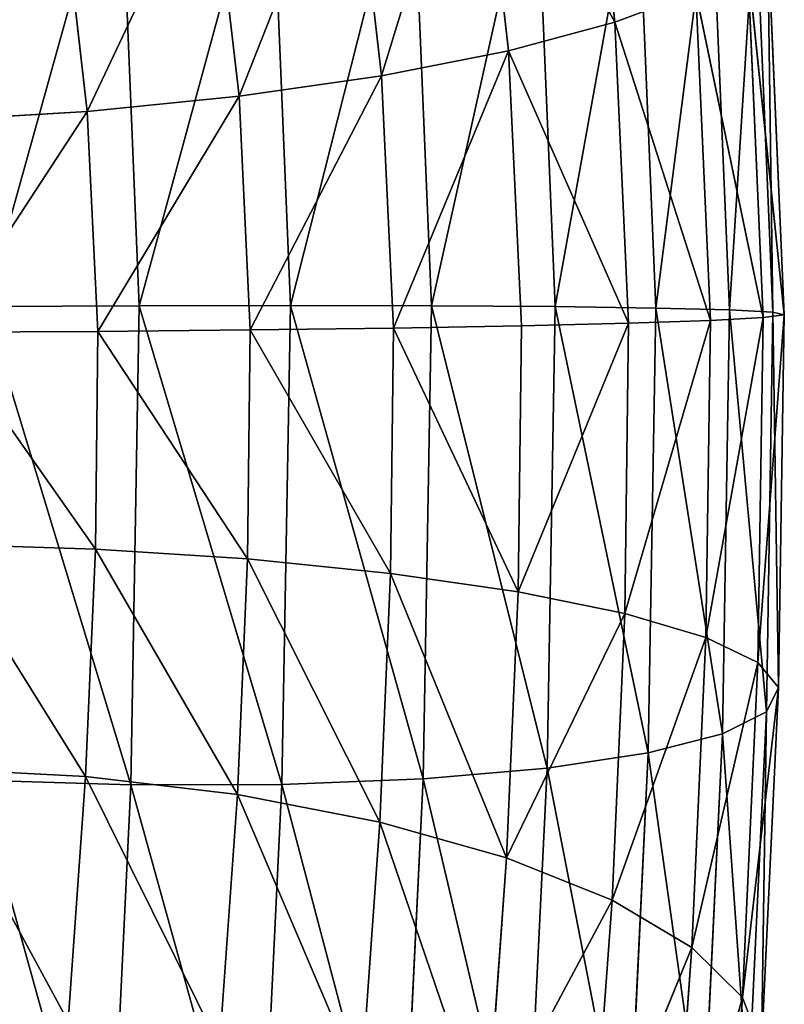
# Model space of a CAD drawing. Extents: x -0.1 to 19.2, y 0 to 39.3.
# Tile 199 of 215: x 16.592 to 17.192, y 34.151 to 34.923. Entities that reach past the tile are written whole.
import ezdxf

# ---------------------------------------------------------------- set-up
doc = ezdxf.new("R2010")
doc.units = 0
doc.header["$LTSCALE"] = 2.54
doc.layers.get('0').update_dxf_attribs({"color": 13, "linetype": 'CONTINUOUS'})

# ---------------------------------------------------------------- blocks, each defined once
blk = doc.blocks.new('GRUPUJ_50')
at = {"color": 250}
for p, q in [((13.45739, 4.96265, 1.0429), (13.48467, 4.72139, 0.97418)), ((13.45739, 4.96265, 1.0429), (13.48467, 4.72139, 0.97418)), ((13.37585, 4.92191, 1.12225), (13.40123, 4.69911, 1.05879)), ((13.37585, 4.92191, 1.12225), (13.40123, 4.69911, 1.05879)), ((13.27776, 4.88593, 1.18268), (13.30147, 4.67947, 1.12388)), ((13.27776, 4.88593, 1.18268), (13.30147, 4.67947, 1.12388)), ((13.09599, 4.87533, 0.04588), (13.11149, 4.49907, 0.00585)), ((13.09599, 4.87533, 0.04588), (13.11149, 4.49907, 0.00585)), ((13.21439, 4.87745, 0.07716), (13.23016, 4.49929, 0.03693)), ((13.21439, 4.87745, 0.07716), (13.23016, 4.49929, 0.03693)), ((13.32512, 4.87443, 0.13184), (13.34081, 4.49906, 0.0919)), ((13.32512, 4.87443, 0.13184), (13.34081, 4.49906, 0.0919)), ((13.42232, 4.8664, 0.20751), (13.43775, 4.49836, 0.16835)), ((13.42232, 4.8664, 0.20751), (13.43775, 4.49836, 0.16835)), ((13.16748, 4.85629, 1.22156), (13.18981, 4.66335, 1.16662)), ((13.16748, 4.85629, 1.22156), (13.18981, 4.66335, 1.16662)), ((13.50179, 4.85371, 0.30087), (13.51683, 4.49725, 0.26294)), ((13.50179, 4.85371, 0.30087), (13.51683, 4.49725, 0.26294)), ((13.56012, 4.83692, 0.40783), (13.57462, 4.49576, 0.37154)), ((13.56012, 4.83692, 0.40783), (13.57462, 4.49576, 0.37154)), ((13.04959, 4.83427, 1.23719), (13.07076, 4.65145, 1.18512)), ((13.04959, 4.83427, 1.23719), (13.07076, 4.65145, 1.18512)), ((13.59483, 4.81675, 0.52373), (13.60868, 4.49396, 0.48939)), ((13.59483, 4.81675, 0.52373), (13.60868, 4.49396, 0.48939)), ((13.5886, 4.76995, 0.7619), (13.60094, 4.48976, 0.73209)), ((13.5886, 4.76995, 0.7619), (13.60094, 4.48976, 0.73209)), ((13.48467, 4.72139, 0.97418), (13.54807, 4.74536, 0.87375)), ((13.48467, 4.72139, 0.97418), (13.54807, 4.74536, 0.87375)), ((13.54807, 4.74536, 0.87375), (13.55962, 4.48755, 0.84633)), ((13.54807, 4.74536, 0.87375), (13.55962, 4.48755, 0.84633)), ((13.40123, 4.69911, 1.05879), (13.48467, 4.72139, 0.97418)), ((13.40123, 4.69911, 1.05879), (13.48467, 4.72139, 0.97418)), ((13.48467, 4.72139, 0.97418), (13.49544, 4.48538, 0.94907)), ((13.48467, 4.72139, 0.97418), (13.49544, 4.48538, 0.94907)), ((13.30147, 4.67947, 1.12388), (13.40123, 4.69911, 1.05879)), ((13.30147, 4.67947, 1.12388), (13.40123, 4.69911, 1.05879)), ((13.40123, 4.69911, 1.05879), (13.41129, 4.48335, 1.03584)), ((13.40123, 4.69911, 1.05879), (13.41129, 4.48335, 1.03584)), ((13.18981, 4.66335, 1.16662), (13.30147, 4.67947, 1.12388)), ((13.18981, 4.66335, 1.16662), (13.30147, 4.67947, 1.12388)), ((13.30147, 4.67947, 1.12388), (13.3109, 4.48156, 1.10283)), ((13.30147, 4.67947, 1.12388), (13.3109, 4.48156, 1.10283)), ((13.07076, 4.65145, 1.18512), (13.18981, 4.66335, 1.16662)), ((13.07076, 4.65145, 1.18512), (13.18981, 4.66335, 1.16662)), ((13.18981, 4.66335, 1.16662), (13.1986, 4.48009, 1.14712)), ((13.18981, 4.66335, 1.16662), (13.1986, 4.48009, 1.14712)), ((12.94947, 4.64428, 1.17858), (13.07076, 4.65145, 1.18512)), ((12.94947, 4.64428, 1.17858), (13.07076, 4.65145, 1.18512)), ((13.07076, 4.65145, 1.18512), (13.07905, 4.47898, 1.16677)), ((13.07076, 4.65145, 1.18512), (13.07905, 4.47898, 1.16677)), ((13.11149, 4.49907, 0.00585), (12.99079, 4.49839)), ((13.11149, 4.49907, 0.00585), (12.99079, 4.49839)), ((13.11149, 4.49907, 0.00585), (13.1048, 4.12313, 0.03293)), ((13.11149, 4.49907, 0.00585), (13.1048, 4.12313, 0.03293)), ((13.23016, 4.49929, 0.03693), (13.11149, 4.49907, 0.00585)), ((13.23016, 4.49929, 0.03693), (13.11149, 4.49907, 0.00585)), ((13.23016, 4.49929, 0.03693), (13.22348, 4.12348, 0.064)), ((13.23016, 4.49929, 0.03693), (13.22348, 4.12348, 0.064)), ((13.34081, 4.49906, 0.0919), (13.23016, 4.49929, 0.03693)), ((13.34081, 4.49906, 0.0919), (13.23016, 4.49929, 0.03693)), ((13.34081, 4.49906, 0.0919), (13.33425, 4.12794, 0.11864)), ((13.34081, 4.49906, 0.0919), (13.33425, 4.12794, 0.11864)), ((13.43775, 4.49836, 0.16835), (13.34081, 4.49906, 0.0919)), ((13.43775, 4.49836, 0.16835), (13.34081, 4.49906, 0.0919)), ((13.43775, 4.49836, 0.16835), (13.43143, 4.13631, 0.19443)), ((13.43775, 4.49836, 0.16835), (13.43143, 4.13631, 0.19443)), ((13.51683, 4.49725, 0.26294), (13.43775, 4.49836, 0.16835)), ((13.51683, 4.49725, 0.26294), (13.43775, 4.49836, 0.16835)), ((13.51683, 4.49725, 0.26294), (13.51082, 4.14824, 0.28808)), ((13.51683, 4.49725, 0.26294), (13.51082, 4.14824, 0.28808)), ((13.57462, 4.49576, 0.37154), (13.51683, 4.49725, 0.26294)), ((13.57462, 4.49576, 0.37154), (13.51683, 4.49725, 0.26294)), ((13.57462, 4.49576, 0.37154), (13.56902, 4.1632, 0.39549)), ((13.57462, 4.49576, 0.37154), (13.56902, 4.1632, 0.39549)), ((13.60868, 4.49396, 0.48939), (13.57462, 4.49576, 0.37154)), ((13.60868, 4.49396, 0.48939), (13.57462, 4.49576, 0.37154)), ((13.49544, 4.48538, 0.94907), (13.55962, 4.48755, 0.84633)), ((13.49544, 4.48538, 0.94907), (13.55962, 4.48755, 0.84633)), ((13.55962, 4.48755, 0.84633), (13.55603, 4.2389, 0.86424)), ((13.55962, 4.48755, 0.84633), (13.55603, 4.2389, 0.86424)), ((13.55962, 4.48755, 0.84633), (13.60094, 4.48976, 0.73209)), ((13.55962, 4.48755, 0.84633), (13.60094, 4.48976, 0.73209)), ((13.60094, 4.48976, 0.73209), (13.59684, 4.21923, 0.75157)), ((13.60094, 4.48976, 0.73209), (13.59684, 4.21923, 0.75157)), ((13.60094, 4.48976, 0.73209), (13.61756, 4.49193, 0.61135)), ((13.60094, 4.48976, 0.73209), (13.61756, 4.49193, 0.61135)), ((13.60868, 4.49396, 0.48939), (13.60353, 4.18053, 0.51196)), ((13.60868, 4.49396, 0.48939), (13.60353, 4.18053, 0.51196)), ((13.61756, 4.49193, 0.61135), (13.60868, 4.49396, 0.48939)), ((13.61756, 4.49193, 0.61135), (13.60868, 4.49396, 0.48939)), ((13.07905, 4.47898, 1.16677), (13.1986, 4.48009, 1.14712)), ((13.07905, 4.47898, 1.16677), (13.1986, 4.48009, 1.14712)), ((13.1986, 4.48009, 1.14712), (13.19654, 4.30048, 1.16005)), ((13.1986, 4.48009, 1.14712), (13.19654, 4.30048, 1.16005)), ((13.1986, 4.48009, 1.14712), (13.3109, 4.48156, 1.10283)), ((13.1986, 4.48009, 1.14712), (13.3109, 4.48156, 1.10283)), ((13.3109, 4.48156, 1.10283), (13.30867, 4.28912, 1.11669)), ((13.3109, 4.48156, 1.10283), (13.30867, 4.28912, 1.11669)), ((13.3109, 4.48156, 1.10283), (13.41129, 4.48335, 1.03584)), ((13.3109, 4.48156, 1.10283), (13.41129, 4.48335, 1.03584)), ((13.41129, 4.48335, 1.03584), (13.40867, 4.27462, 1.05087)), ((13.41129, 4.48335, 1.03584), (13.40867, 4.27462, 1.05087)), ((13.41129, 4.48335, 1.03584), (13.49544, 4.48538, 0.94907)), ((13.41129, 4.48335, 1.03584), (13.49544, 4.48538, 0.94907)), ((13.49544, 4.48538, 0.94907), (13.49236, 4.25764, 0.96548)), ((13.49544, 4.48538, 0.94907), (13.49236, 4.25764, 0.96548)), ((12.95745, 4.4783, 1.16092), (13.07905, 4.47898, 1.16677)), ((12.95745, 4.4783, 1.16092), (13.07905, 4.47898, 1.16677)), ((13.07905, 4.47898, 1.16677), (13.07709, 4.30823, 1.17907)), ((13.07905, 4.47898, 1.16677), (13.07709, 4.30823, 1.17907)), ((12.95555, 4.31201, 1.1729), (13.07709, 4.30823, 1.17907)), ((12.95555, 4.31201, 1.1729), (13.07709, 4.30823, 1.17907)), ((13.07709, 4.30823, 1.17907), (13.06944, 4.12986, 1.22374)), ((13.07709, 4.30823, 1.17907), (13.06944, 4.12986, 1.22374)), ((13.07709, 4.30823, 1.17907), (13.19654, 4.30048, 1.16005)), ((13.07709, 4.30823, 1.17907), (13.19654, 4.30048, 1.16005)), ((13.19654, 4.30048, 1.16005), (13.1886, 4.11565, 1.20635)), ((13.19654, 4.30048, 1.16005), (13.1886, 4.11565, 1.20635)), ((13.19654, 4.30048, 1.16005), (13.30867, 4.28912, 1.11669)), ((13.19654, 4.30048, 1.16005), (13.30867, 4.28912, 1.11669)), ((13.30867, 4.28912, 1.11669), (13.30028, 4.09404, 1.16555)), ((13.30867, 4.28912, 1.11669), (13.30028, 4.09404, 1.16555)), ((13.30867, 4.28912, 1.11669), (13.40867, 4.27462, 1.05087)), ((13.30867, 4.28912, 1.11669), (13.40867, 4.27462, 1.05087)), ((13.40867, 4.27462, 1.05087), (13.3996, 4.06598, 1.10313)), ((13.40867, 4.27462, 1.05087), (13.3996, 4.06598, 1.10313)), ((13.40867, 4.27462, 1.05087), (13.49236, 4.25764, 0.96548)), ((13.40867, 4.27462, 1.05087), (13.49236, 4.25764, 0.96548)), ((13.49236, 4.25764, 0.96548), (13.48238, 4.03269, 1.02182)), ((13.49236, 4.25764, 0.96548), (13.48238, 4.03269, 1.02182)), ((13.49236, 4.25764, 0.96548), (13.55603, 4.2389, 0.86424)), ((13.49236, 4.25764, 0.96548), (13.55603, 4.2389, 0.86424)), ((13.55603, 4.2389, 0.86424), (13.54502, 3.99564, 0.92516)), ((13.55603, 4.2389, 0.86424), (13.54502, 3.99564, 0.92516)), ((13.55603, 4.2389, 0.86424), (13.59684, 4.21923, 0.75157)), ((13.55603, 4.2389, 0.86424), (13.59684, 4.21923, 0.75157)), ((13.59684, 4.21923, 0.75157), (13.58472, 3.95644, 0.81739)), ((13.59684, 4.21923, 0.75157), (13.58472, 3.95644, 0.81739)), ((13.59684, 4.21923, 0.75157), (13.61292, 4.19949, 0.63241)), ((13.59684, 4.21923, 0.75157), (13.61292, 4.19949, 0.63241)), ((13.61292, 4.19949, 0.63241), (13.60353, 4.18053, 0.51196)), ((13.61292, 4.19949, 0.63241), (13.60353, 4.18053, 0.51196)), ((13.60353, 4.18053, 0.51196), (13.56902, 4.1632, 0.39549)), ((13.60353, 4.18053, 0.51196), (13.56902, 4.1632, 0.39549)), ((13.60353, 4.18053, 0.51196), (13.58922, 3.87845, 0.58762)), ((13.60353, 4.18053, 0.51196), (13.58922, 3.87845, 0.58762)), ((13.56902, 4.1632, 0.39549), (13.51082, 4.14824, 0.28808)), ((13.56902, 4.1632, 0.39549), (13.51082, 4.14824, 0.28808)), ((13.56902, 4.1632, 0.39549), (13.55368, 3.84308, 0.47566)), ((13.56902, 4.1632, 0.39549), (13.55368, 3.84308, 0.47566)), ((13.51082, 4.14824, 0.28808), (13.43143, 4.13631, 0.19443)), ((13.51082, 4.14824, 0.28808), (13.43143, 4.13631, 0.19443)), ((13.51082, 4.14824, 0.28808), (13.49459, 3.81223, 0.37224)), ((13.51082, 4.14824, 0.28808), (13.49459, 3.81223, 0.37224)), ((12.948, 4.13606, 1.21697), (13.06944, 4.12986, 1.22374)), ((12.948, 4.13606, 1.21697), (13.06944, 4.12986, 1.22374)), ((13.43143, 4.13631, 0.19443), (13.33425, 4.12794, 0.11864)), ((13.43143, 4.13631, 0.19443), (13.33425, 4.12794, 0.11864)), ((13.43143, 4.13631, 0.19443), (13.41446, 3.78724, 0.28186)), ((13.43143, 4.13631, 0.19443), (13.41446, 3.78724, 0.28186)), ((13.1048, 4.12313, 0.03293), (12.98422, 4.12691, 0.02676)), ((13.1048, 4.12313, 0.03293), (12.98422, 4.12691, 0.02676)), ((13.06944, 4.12986, 1.22374), (13.05567, 3.93759, 1.3062)), ((13.06944, 4.12986, 1.22374), (13.05567, 3.93759, 1.3062)), ((13.06944, 4.12986, 1.22374), (13.1886, 4.11565, 1.20635)), ((13.06944, 4.12986, 1.22374), (13.1886, 4.11565, 1.20635)), ((13.33425, 4.12794, 0.11864), (13.22348, 4.12348, 0.064)), ((13.33425, 4.12794, 0.11864), (13.22348, 4.12348, 0.064)), ((13.33425, 4.12794, 0.11864), (13.31673, 3.76921, 0.20848)), ((13.33425, 4.12794, 0.11864), (13.31673, 3.76921, 0.20848)), ((13.1048, 4.12313, 0.03293), (13.08738, 3.75684, 0.12466)), ((13.1048, 4.12313, 0.03293), (13.08738, 3.75684, 0.12466)), ((13.22348, 4.12348, 0.064), (13.1048, 4.12313, 0.03293)), ((13.22348, 4.12348, 0.064), (13.1048, 4.12313, 0.03293)), ((13.22348, 4.12348, 0.064), (13.20578, 3.75893, 0.1553)), ((13.22348, 4.12348, 0.064), (13.20578, 3.75893, 0.1553)), ((13.1886, 4.11565, 1.20635), (13.17443, 3.918, 1.29111)), ((13.1886, 4.11565, 1.20635), (13.17443, 3.918, 1.29111)), ((13.1886, 4.11565, 1.20635), (13.30028, 4.09404, 1.16555)), ((13.1886, 4.11565, 1.20635), (13.30028, 4.09404, 1.16555)), ((13.30028, 4.09404, 1.16555), (13.28549, 3.8878, 1.254)), ((13.30028, 4.09404, 1.16555), (13.28549, 3.8878, 1.254)), ((13.30028, 4.09404, 1.16555), (13.3996, 4.06598, 1.10313)), ((13.30028, 4.09404, 1.16555), (13.3996, 4.06598, 1.10313)), ((13.3996, 4.06598, 1.10313), (13.38397, 3.84831, 1.19648)), ((13.3996, 4.06598, 1.10313), (13.38397, 3.84831, 1.19648)), ((13.3996, 4.06598, 1.10313), (13.48238, 4.03269, 1.02182)), ((13.3996, 4.06598, 1.10313), (13.48238, 4.03269, 1.02182)), ((13.48238, 4.03269, 1.02182), (13.4656, 3.80126, 1.12107)), ((13.48238, 4.03269, 1.02182), (13.4656, 3.80126, 1.12107)), ((13.48238, 4.03269, 1.02182), (13.54502, 3.99564, 0.92516)), ((13.48238, 4.03269, 1.02182), (13.54502, 3.99564, 0.92516)), ((13.54502, 3.99564, 0.92516), (13.5269, 3.74872, 1.03106)), ((13.54502, 3.99564, 0.92516), (13.5269, 3.74872, 1.03106)), ((13.54502, 3.99564, 0.92516), (13.58472, 3.95644, 0.81739)), ((13.54502, 3.99564, 0.92516), (13.58472, 3.95644, 0.81739)), ((13.58472, 3.95644, 0.81739), (13.56519, 3.69296, 0.93039)), ((13.58472, 3.95644, 0.81739), (13.56519, 3.69296, 0.93039)), ((13.58472, 3.95644, 0.81739), (13.5997, 3.9168, 0.70321)), ((13.58472, 3.95644, 0.81739), (13.5997, 3.9168, 0.70321))]:
    blk.add_line(p, q, dxfattribs=at)
at = {"color": 0}
for p, q in [((13.60868, 4.49396, 0.48939), (13.60444, 4.7941, 0.6435)), ((13.60868, 4.49396, 0.48939), (13.60444, 4.7941, 0.6435)), ((13.61756, 4.49193, 0.61135), (13.5886, 4.76995, 0.7619)), ((13.61756, 4.49193, 0.61135), (13.5886, 4.76995, 0.7619)), ((13.60094, 4.48976, 0.73209), (13.54807, 4.74536, 0.87375)), ((13.60094, 4.48976, 0.73209), (13.54807, 4.74536, 0.87375)), ((13.55962, 4.48755, 0.84633), (13.48467, 4.72139, 0.97418)), ((13.55962, 4.48755, 0.84633), (13.48467, 4.72139, 0.97418)), ((13.57462, 4.49576, 0.37154), (13.60353, 4.18053, 0.51196)), ((13.57462, 4.49576, 0.37154), (13.60353, 4.18053, 0.51196)), ((13.55962, 4.48755, 0.84633), (13.49236, 4.25764, 0.96548)), ((13.55962, 4.48755, 0.84633), (13.49236, 4.25764, 0.96548)), ((13.60094, 4.48976, 0.73209), (13.55603, 4.2389, 0.86424)), ((13.60094, 4.48976, 0.73209), (13.55603, 4.2389, 0.86424)), ((13.61756, 4.49193, 0.61135), (13.59684, 4.21923, 0.75157)), ((13.61756, 4.49193, 0.61135), (13.59684, 4.21923, 0.75157)), ((13.60868, 4.49396, 0.48939), (13.61292, 4.19949, 0.63241)), ((13.60868, 4.49396, 0.48939), (13.61292, 4.19949, 0.63241)), ((13.55603, 4.2389, 0.86424), (13.48238, 4.03269, 1.02182)), ((13.55603, 4.2389, 0.86424), (13.48238, 4.03269, 1.02182)), ((13.59684, 4.21923, 0.75157), (13.54502, 3.99564, 0.92516)), ((13.59684, 4.21923, 0.75157), (13.54502, 3.99564, 0.92516)), ((13.61292, 4.19949, 0.63241), (13.58472, 3.95644, 0.81739)), ((13.61292, 4.19949, 0.63241), (13.58472, 3.95644, 0.81739)), ((13.60353, 4.18053, 0.51196), (13.5997, 3.9168, 0.70321)), ((13.60353, 4.18053, 0.51196), (13.5997, 3.9168, 0.70321)), ((13.56902, 4.1632, 0.39549), (13.58922, 3.87845, 0.58762)), ((13.56902, 4.1632, 0.39549), (13.58922, 3.87845, 0.58762)), ((13.54502, 3.99564, 0.92516), (13.4656, 3.80126, 1.12107)), ((13.54502, 3.99564, 0.92516), (13.4656, 3.80126, 1.12107)), ((13.58472, 3.95644, 0.81739), (13.5269, 3.74872, 1.03106)), ((13.58472, 3.95644, 0.81739), (13.5269, 3.74872, 1.03106))]:
    blk.add_line(p, q, dxfattribs=at)
at = {"color": 35}
for p, q in [((13.60444, 4.7941, 0.6435), (13.61756, 4.49193, 0.61135)), ((13.60444, 4.7941, 0.6435), (13.61756, 4.49193, 0.61135)), ((13.61756, 4.49193, 0.61135), (13.61292, 4.19949, 0.63241)), ((13.61756, 4.49193, 0.61135), (13.61292, 4.19949, 0.63241)), ((13.61292, 4.19949, 0.63241), (13.5997, 3.9168, 0.70321)), ((13.61292, 4.19949, 0.63241), (13.5997, 3.9168, 0.70321))]:
    blk.add_line(p, q, dxfattribs=at)
mesh = blk.add_polyface(dxfattribs=at)
corners = [(13.48467, 4.72139, 0.97418), (13.37585, 4.92191, 1.12225), (13.40123, 4.69911, 1.05879), (13.45739, 4.96265, 1.0429)]
mesh.append_faces([[corners[k] for k in face] for face in [(0, 1, 2), (1, 0, 3)]], dxfattribs={"vtx0": -1, "color": 35})
mesh = blk.add_polyface(dxfattribs=at)
corners = [(13.45739, 4.96265, 1.0429), (13.48467, 4.72139, 0.97418), (13.54807, 4.74536, 0.87375)]
mesh.append_faces([[corners[k] for k in face] for face in [(0, 1, 2)]], dxfattribs={"color": 35})
mesh = blk.add_polyface(dxfattribs=at)
corners = [(13.30147, 4.67947, 1.12388), (13.37585, 4.92191, 1.12225), (13.27776, 4.88593, 1.18268), (13.40123, 4.69911, 1.05879)]
mesh.append_faces([[corners[k] for k in face] for face in [(0, 1, 2), (1, 0, 3)]], dxfattribs={"vtx0": -1, "color": 35})
mesh = blk.add_polyface(dxfattribs=at)
corners = [(13.18981, 4.66335, 1.16662), (13.27776, 4.88593, 1.18268), (13.16748, 4.85629, 1.22156), (13.30147, 4.67947, 1.12388)]
mesh.append_faces([[corners[k] for k in face] for face in [(0, 1, 2), (1, 0, 3)]], dxfattribs={"vtx0": -1, "color": 35})
mesh = blk.add_polyface(dxfattribs=at)
corners = [(13.09599, 4.87533, 0.04588), (12.99079, 4.49839), (12.97551, 4.86816, 0.03934), (13.11149, 4.49907, 0.00585)]
mesh.append_faces([[corners[k] for k in face] for face in [(0, 1, 2), (1, 0, 3)]], dxfattribs={"vtx0": -1, "color": 35})
mesh = blk.add_polyface(dxfattribs=at)
corners = [(13.21439, 4.87745, 0.07716), (13.11149, 4.49907, 0.00585), (13.09599, 4.87533, 0.04588), (13.23016, 4.49929, 0.03693)]
mesh.append_faces([[corners[k] for k in face] for face in [(0, 1, 2), (1, 0, 3)]], dxfattribs={"vtx0": -1, "color": 35})
mesh = blk.add_polyface(dxfattribs=at)
corners = [(13.32512, 4.87443, 0.13184), (13.23016, 4.49929, 0.03693), (13.21439, 4.87745, 0.07716), (13.34081, 4.49906, 0.0919)]
mesh.append_faces([[corners[k] for k in face] for face in [(0, 1, 2), (1, 0, 3)]], dxfattribs={"vtx0": -1, "color": 35})
mesh = blk.add_polyface(dxfattribs=at)
corners = [(13.42232, 4.8664, 0.20751), (13.34081, 4.49906, 0.0919), (13.32512, 4.87443, 0.13184), (13.43775, 4.49836, 0.16835)]
mesh.append_faces([[corners[k] for k in face] for face in [(0, 1, 2), (1, 0, 3)]], dxfattribs={"vtx0": -1, "color": 35})
mesh = blk.add_polyface(dxfattribs=at)
corners = [(13.43775, 4.49836, 0.16835), (13.50179, 4.85371, 0.30087), (13.51683, 4.49725, 0.26294), (13.42232, 4.8664, 0.20751)]
mesh.append_faces([[corners[k] for k in face] for face in [(0, 1, 2), (1, 0, 3)]], dxfattribs={"vtx0": -1, "color": 35})
mesh = blk.add_polyface(dxfattribs=at)
corners = [(13.07076, 4.65145, 1.18512), (13.16748, 4.85629, 1.22156), (13.04959, 4.83427, 1.23719), (13.18981, 4.66335, 1.16662)]
mesh.append_faces([[corners[k] for k in face] for face in [(0, 1, 2), (1, 0, 3)]], dxfattribs={"vtx0": -1, "color": 35})
mesh = blk.add_polyface(dxfattribs=at)
corners = [(13.51683, 4.49725, 0.26294), (13.56012, 4.83692, 0.40783), (13.57462, 4.49576, 0.37154), (13.50179, 4.85371, 0.30087)]
mesh.append_faces([[corners[k] for k in face] for face in [(0, 1, 2), (1, 0, 3)]], dxfattribs={"vtx0": -1, "color": 35})
mesh = blk.add_polyface(dxfattribs=at)
corners = [(13.57462, 4.49576, 0.37154), (13.59483, 4.81675, 0.52373), (13.60868, 4.49396, 0.48939), (13.56012, 4.83692, 0.40783)]
mesh.append_faces([[corners[k] for k in face] for face in [(0, 1, 2), (1, 0, 3)]], dxfattribs={"vtx0": -1, "color": 35})
mesh = blk.add_polyface(dxfattribs=at)
corners = [(12.94947, 4.64428, 1.17858), (13.04959, 4.83427, 1.23719), (12.92902, 4.82086, 1.22887), (13.07076, 4.65145, 1.18512)]
mesh.append_faces([[corners[k] for k in face] for face in [(0, 1, 2), (1, 0, 3)]], dxfattribs={"vtx0": -1, "color": 35})
mesh = blk.add_polyface(dxfattribs=at)
corners = [(13.59483, 4.81675, 0.52373), (13.60444, 4.7941, 0.6435), (13.60868, 4.49396, 0.48939)]
mesh.append_faces([[corners[k] for k in face] for face in [(0, 1, 2)]], dxfattribs={"color": 35})
mesh = blk.add_polyface(dxfattribs=at)
corners = [(13.60444, 4.7941, 0.6435), (13.5886, 4.76995, 0.7619), (13.61756, 4.49193, 0.61135)]
mesh.append_faces([[corners[k] for k in face] for face in [(0, 1, 2)]], dxfattribs={"color": 35})
mesh = blk.add_polyface(dxfattribs=at)
corners = [(13.60444, 4.7941, 0.6435), (13.61756, 4.49193, 0.61135), (13.60868, 4.49396, 0.48939)]
mesh.append_faces([[corners[k] for k in face] for face in [(0, 1, 2)]], dxfattribs={"color": 35})
mesh = blk.add_polyface(dxfattribs=at)
corners = [(13.5886, 4.76995, 0.7619), (13.54807, 4.74536, 0.87375), (13.60094, 4.48976, 0.73209)]
mesh.append_faces([[corners[k] for k in face] for face in [(0, 1, 2)]], dxfattribs={"color": 35})
mesh = blk.add_polyface(dxfattribs=at)
corners = [(13.5886, 4.76995, 0.7619), (13.60094, 4.48976, 0.73209), (13.61756, 4.49193, 0.61135)]
mesh.append_faces([[corners[k] for k in face] for face in [(0, 1, 2)]], dxfattribs={"color": 35})
mesh = blk.add_polyface(dxfattribs=at)
corners = [(13.54807, 4.74536, 0.87375), (13.48467, 4.72139, 0.97418), (13.55962, 4.48755, 0.84633)]
mesh.append_faces([[corners[k] for k in face] for face in [(0, 1, 2)]], dxfattribs={"color": 35})
mesh = blk.add_polyface(dxfattribs=at)
corners = [(13.54807, 4.74536, 0.87375), (13.55962, 4.48755, 0.84633), (13.60094, 4.48976, 0.73209)]
mesh.append_faces([[corners[k] for k in face] for face in [(0, 1, 2)]], dxfattribs={"color": 35})
mesh = blk.add_polyface(dxfattribs=at)
corners = [(13.49544, 4.48538, 0.94907), (13.40123, 4.69911, 1.05879), (13.41129, 4.48335, 1.03584), (13.48467, 4.72139, 0.97418)]
mesh.append_faces([[corners[k] for k in face] for face in [(0, 1, 2), (1, 0, 3)]], dxfattribs={"vtx0": -1, "color": 35})
mesh = blk.add_polyface(dxfattribs=at)
corners = [(13.48467, 4.72139, 0.97418), (13.49544, 4.48538, 0.94907), (13.55962, 4.48755, 0.84633)]
mesh.append_faces([[corners[k] for k in face] for face in [(0, 1, 2)]], dxfattribs={"color": 35})
mesh = blk.add_polyface(dxfattribs=at)
corners = [(13.3109, 4.48156, 1.10283), (13.40123, 4.69911, 1.05879), (13.30147, 4.67947, 1.12388), (13.41129, 4.48335, 1.03584)]
mesh.append_faces([[corners[k] for k in face] for face in [(0, 1, 2), (1, 0, 3)]], dxfattribs={"vtx0": -1, "color": 35})
mesh = blk.add_polyface(dxfattribs=at)
corners = [(13.1986, 4.48009, 1.14712), (13.30147, 4.67947, 1.12388), (13.18981, 4.66335, 1.16662), (13.3109, 4.48156, 1.10283)]
mesh.append_faces([[corners[k] for k in face] for face in [(0, 1, 2), (1, 0, 3)]], dxfattribs={"vtx0": -1, "color": 35})
mesh = blk.add_polyface(dxfattribs=at)
corners = [(13.07905, 4.47898, 1.16677), (13.18981, 4.66335, 1.16662), (13.07076, 4.65145, 1.18512), (13.1986, 4.48009, 1.14712)]
mesh.append_faces([[corners[k] for k in face] for face in [(0, 1, 2), (1, 0, 3)]], dxfattribs={"vtx0": -1, "color": 35})
mesh = blk.add_polyface(dxfattribs=at)
corners = [(12.95745, 4.4783, 1.16092), (13.07076, 4.65145, 1.18512), (12.94947, 4.64428, 1.17858), (13.07905, 4.47898, 1.16677)]
mesh.append_faces([[corners[k] for k in face] for face in [(0, 1, 2), (1, 0, 3)]], dxfattribs={"vtx0": -1, "color": 35})
mesh = blk.add_polyface(dxfattribs=at)
corners = [(12.99079, 4.49839), (13.1048, 4.12313, 0.03293), (12.98422, 4.12691, 0.02676), (13.11149, 4.49907, 0.00585)]
mesh.append_faces([[corners[k] for k in face] for face in [(0, 1, 2), (1, 0, 3)]], dxfattribs={"vtx0": -1, "color": 35})
mesh = blk.add_polyface(dxfattribs=at)
corners = [(13.11149, 4.49907, 0.00585), (13.22348, 4.12348, 0.064), (13.1048, 4.12313, 0.03293), (13.23016, 4.49929, 0.03693)]
mesh.append_faces([[corners[k] for k in face] for face in [(0, 1, 2), (1, 0, 3)]], dxfattribs={"vtx0": -1, "color": 35})
mesh = blk.add_polyface(dxfattribs=at)
corners = [(13.23016, 4.49929, 0.03693), (13.33425, 4.12794, 0.11864), (13.22348, 4.12348, 0.064), (13.34081, 4.49906, 0.0919)]
mesh.append_faces([[corners[k] for k in face] for face in [(0, 1, 2), (1, 0, 3)]], dxfattribs={"vtx0": -1, "color": 35})
mesh = blk.add_polyface(dxfattribs=at)
corners = [(13.34081, 4.49906, 0.0919), (13.43143, 4.13631, 0.19443), (13.33425, 4.12794, 0.11864), (13.43775, 4.49836, 0.16835)]
mesh.append_faces([[corners[k] for k in face] for face in [(0, 1, 2), (1, 0, 3)]], dxfattribs={"vtx0": -1, "color": 35})
mesh = blk.add_polyface(dxfattribs=at)
corners = [(13.43775, 4.49836, 0.16835), (13.51082, 4.14824, 0.28808), (13.43143, 4.13631, 0.19443), (13.51683, 4.49725, 0.26294)]
mesh.append_faces([[corners[k] for k in face] for face in [(0, 1, 2), (1, 0, 3)]], dxfattribs={"vtx0": -1, "color": 35})
mesh = blk.add_polyface(dxfattribs=at)
corners = [(13.51683, 4.49725, 0.26294), (13.56902, 4.1632, 0.39549), (13.51082, 4.14824, 0.28808), (13.57462, 4.49576, 0.37154)]
mesh.append_faces([[corners[k] for k in face] for face in [(0, 1, 2), (1, 0, 3)]], dxfattribs={"vtx0": -1, "color": 35})
mesh = blk.add_polyface(dxfattribs=at)
corners = [(13.57462, 4.49576, 0.37154), (13.60353, 4.18053, 0.51196), (13.56902, 4.1632, 0.39549)]
mesh.append_faces([[corners[k] for k in face] for face in [(0, 1, 2)]], dxfattribs={"color": 35})
mesh = blk.add_polyface(dxfattribs=at)
corners = [(13.57462, 4.49576, 0.37154), (13.60868, 4.49396, 0.48939), (13.60353, 4.18053, 0.51196)]
mesh.append_faces([[corners[k] for k in face] for face in [(0, 1, 2)]], dxfattribs={"color": 35})
mesh = blk.add_polyface(dxfattribs=at)
corners = [(13.55962, 4.48755, 0.84633), (13.49544, 4.48538, 0.94907), (13.49236, 4.25764, 0.96548)]
mesh.append_faces([[corners[k] for k in face] for face in [(0, 1, 2)]], dxfattribs={"color": 35})
mesh = blk.add_polyface(dxfattribs=at)
corners = [(13.55962, 4.48755, 0.84633), (13.49236, 4.25764, 0.96548), (13.55603, 4.2389, 0.86424)]
mesh.append_faces([[corners[k] for k in face] for face in [(0, 1, 2)]], dxfattribs={"color": 35})
mesh = blk.add_polyface(dxfattribs=at)
corners = [(13.60094, 4.48976, 0.73209), (13.55603, 4.2389, 0.86424), (13.59684, 4.21923, 0.75157)]
mesh.append_faces([[corners[k] for k in face] for face in [(0, 1, 2)]], dxfattribs={"color": 35})
mesh = blk.add_polyface(dxfattribs=at)
corners = [(13.60094, 4.48976, 0.73209), (13.55962, 4.48755, 0.84633), (13.55603, 4.2389, 0.86424)]
mesh.append_faces([[corners[k] for k in face] for face in [(0, 1, 2)]], dxfattribs={"color": 35})
mesh = blk.add_polyface(dxfattribs=at)
corners = [(13.61756, 4.49193, 0.61135), (13.59684, 4.21923, 0.75157), (13.61292, 4.19949, 0.63241)]
mesh.append_faces([[corners[k] for k in face] for face in [(0, 1, 2)]], dxfattribs={"color": 35})
mesh = blk.add_polyface(dxfattribs=at)
corners = [(13.61756, 4.49193, 0.61135), (13.60094, 4.48976, 0.73209), (13.59684, 4.21923, 0.75157)]
mesh.append_faces([[corners[k] for k in face] for face in [(0, 1, 2)]], dxfattribs={"color": 35})
mesh = blk.add_polyface(dxfattribs=at)
corners = [(13.60868, 4.49396, 0.48939), (13.61292, 4.19949, 0.63241), (13.60353, 4.18053, 0.51196)]
mesh.append_faces([[corners[k] for k in face] for face in [(0, 1, 2)]], dxfattribs={"color": 35})
mesh = blk.add_polyface(dxfattribs=at)
corners = [(13.60868, 4.49396, 0.48939), (13.61756, 4.49193, 0.61135), (13.61292, 4.19949, 0.63241)]
mesh.append_faces([[corners[k] for k in face] for face in [(0, 1, 2)]], dxfattribs={"color": 35})
mesh = blk.add_polyface(dxfattribs=at)
corners = [(13.19654, 4.30048, 1.16005), (13.07905, 4.47898, 1.16677), (13.07709, 4.30823, 1.17907), (13.1986, 4.48009, 1.14712)]
mesh.append_faces([[corners[k] for k in face] for face in [(0, 1, 2), (1, 0, 3)]], dxfattribs={"vtx0": -1, "color": 35})
mesh = blk.add_polyface(dxfattribs=at)
corners = [(13.30867, 4.28912, 1.11669), (13.1986, 4.48009, 1.14712), (13.19654, 4.30048, 1.16005), (13.3109, 4.48156, 1.10283)]
mesh.append_faces([[corners[k] for k in face] for face in [(0, 1, 2), (1, 0, 3)]], dxfattribs={"vtx0": -1, "color": 35})
mesh = blk.add_polyface(dxfattribs=at)
corners = [(13.40867, 4.27462, 1.05087), (13.3109, 4.48156, 1.10283), (13.30867, 4.28912, 1.11669), (13.41129, 4.48335, 1.03584)]
mesh.append_faces([[corners[k] for k in face] for face in [(0, 1, 2), (1, 0, 3)]], dxfattribs={"vtx0": -1, "color": 35})
mesh = blk.add_polyface(dxfattribs=at)
corners = [(13.49544, 4.48538, 0.94907), (13.40867, 4.27462, 1.05087), (13.49236, 4.25764, 0.96548), (13.41129, 4.48335, 1.03584)]
mesh.append_faces([[corners[k] for k in face] for face in [(0, 1, 2), (1, 0, 3)]], dxfattribs={"vtx0": -1, "color": 35})
mesh = blk.add_polyface(dxfattribs=at)
corners = [(13.07709, 4.30823, 1.17907), (12.95745, 4.4783, 1.16092), (12.95555, 4.31201, 1.1729), (13.07905, 4.47898, 1.16677)]
mesh.append_faces([[corners[k] for k in face] for face in [(0, 1, 2), (1, 0, 3)]], dxfattribs={"vtx0": -1, "color": 35})
mesh = blk.add_polyface(dxfattribs=at)
corners = [(13.06944, 4.12986, 1.22374), (12.95555, 4.31201, 1.1729), (12.948, 4.13606, 1.21697), (13.07709, 4.30823, 1.17907)]
mesh.append_faces([[corners[k] for k in face] for face in [(0, 1, 2), (1, 0, 3)]], dxfattribs={"vtx0": -1, "color": 35})
mesh = blk.add_polyface(dxfattribs=at)
corners = [(13.1886, 4.11565, 1.20635), (13.07709, 4.30823, 1.17907), (13.06944, 4.12986, 1.22374), (13.19654, 4.30048, 1.16005)]
mesh.append_faces([[corners[k] for k in face] for face in [(0, 1, 2), (1, 0, 3)]], dxfattribs={"vtx0": -1, "color": 35})
mesh = blk.add_polyface(dxfattribs=at)
corners = [(13.30028, 4.09404, 1.16555), (13.19654, 4.30048, 1.16005), (13.1886, 4.11565, 1.20635), (13.30867, 4.28912, 1.11669)]
mesh.append_faces([[corners[k] for k in face] for face in [(0, 1, 2), (1, 0, 3)]], dxfattribs={"vtx0": -1, "color": 35})
mesh = blk.add_polyface(dxfattribs=at)
corners = [(13.3996, 4.06598, 1.10313), (13.30867, 4.28912, 1.11669), (13.30028, 4.09404, 1.16555), (13.40867, 4.27462, 1.05087)]
mesh.append_faces([[corners[k] for k in face] for face in [(0, 1, 2), (1, 0, 3)]], dxfattribs={"vtx0": -1, "color": 35})
mesh = blk.add_polyface(dxfattribs=at)
corners = [(13.49236, 4.25764, 0.96548), (13.3996, 4.06598, 1.10313), (13.48238, 4.03269, 1.02182), (13.40867, 4.27462, 1.05087)]
mesh.append_faces([[corners[k] for k in face] for face in [(0, 1, 2), (1, 0, 3)]], dxfattribs={"vtx0": -1, "color": 35})
mesh = blk.add_polyface(dxfattribs=at)
corners = [(13.49236, 4.25764, 0.96548), (13.48238, 4.03269, 1.02182), (13.55603, 4.2389, 0.86424)]
mesh.append_faces([[corners[k] for k in face] for face in [(0, 1, 2)]], dxfattribs={"color": 35})
mesh = blk.add_polyface(dxfattribs=at)
corners = [(13.55603, 4.2389, 0.86424), (13.48238, 4.03269, 1.02182), (13.54502, 3.99564, 0.92516)]
mesh.append_faces([[corners[k] for k in face] for face in [(0, 1, 2)]], dxfattribs={"color": 35})
mesh = blk.add_polyface(dxfattribs=at)
corners = [(13.55603, 4.2389, 0.86424), (13.54502, 3.99564, 0.92516), (13.59684, 4.21923, 0.75157)]
mesh.append_faces([[corners[k] for k in face] for face in [(0, 1, 2)]], dxfattribs={"color": 35})
mesh = blk.add_polyface(dxfattribs=at)
corners = [(13.59684, 4.21923, 0.75157), (13.54502, 3.99564, 0.92516), (13.58472, 3.95644, 0.81739)]
mesh.append_faces([[corners[k] for k in face] for face in [(0, 1, 2)]], dxfattribs={"color": 35})
mesh = blk.add_polyface(dxfattribs=at)
corners = [(13.59684, 4.21923, 0.75157), (13.58472, 3.95644, 0.81739), (13.61292, 4.19949, 0.63241)]
mesh.append_faces([[corners[k] for k in face] for face in [(0, 1, 2)]], dxfattribs={"color": 35})
mesh = blk.add_polyface(dxfattribs=at)
corners = [(13.61292, 4.19949, 0.63241), (13.58472, 3.95644, 0.81739), (13.5997, 3.9168, 0.70321)]
mesh.append_faces([[corners[k] for k in face] for face in [(0, 1, 2)]], dxfattribs={"color": 35})
mesh = blk.add_polyface(dxfattribs=at)
corners = [(13.61292, 4.19949, 0.63241), (13.5997, 3.9168, 0.70321), (13.60353, 4.18053, 0.51196)]
mesh.append_faces([[corners[k] for k in face] for face in [(0, 1, 2)]], dxfattribs={"color": 35})
mesh = blk.add_polyface(dxfattribs=at)
corners = [(13.60353, 4.18053, 0.51196), (13.58922, 3.87845, 0.58762), (13.56902, 4.1632, 0.39549)]
mesh.append_faces([[corners[k] for k in face] for face in [(0, 1, 2)]], dxfattribs={"color": 35})
mesh = blk.add_polyface(dxfattribs=at)
corners = [(13.60353, 4.18053, 0.51196), (13.5997, 3.9168, 0.70321), (13.58922, 3.87845, 0.58762)]
mesh.append_faces([[corners[k] for k in face] for face in [(0, 1, 2)]], dxfattribs={"color": 35})
mesh = blk.add_polyface(dxfattribs=at)
corners = [(13.51082, 4.14824, 0.28808), (13.55368, 3.84308, 0.47566), (13.49459, 3.81223, 0.37224), (13.56902, 4.1632, 0.39549)]
mesh.append_faces([[corners[k] for k in face] for face in [(0, 1, 2), (1, 0, 3)]], dxfattribs={"vtx0": -1, "color": 35})
mesh = blk.add_polyface(dxfattribs=at)
corners = [(13.56902, 4.1632, 0.39549), (13.58922, 3.87845, 0.58762), (13.55368, 3.84308, 0.47566)]
mesh.append_faces([[corners[k] for k in face] for face in [(0, 1, 2)]], dxfattribs={"color": 35})
mesh = blk.add_polyface(dxfattribs=at)
corners = [(13.43143, 4.13631, 0.19443), (13.49459, 3.81223, 0.37224), (13.41446, 3.78724, 0.28186), (13.51082, 4.14824, 0.28808)]
mesh.append_faces([[corners[k] for k in face] for face in [(0, 1, 2), (1, 0, 3)]], dxfattribs={"vtx0": -1, "color": 35})
mesh = blk.add_polyface(dxfattribs=at)
corners = [(13.05567, 3.93759, 1.3062), (12.948, 4.13606, 1.21697), (12.93437, 3.94572, 1.2986), (13.06944, 4.12986, 1.22374)]
mesh.append_faces([[corners[k] for k in face] for face in [(0, 1, 2), (1, 0, 3)]], dxfattribs={"vtx0": -1, "color": 35})
mesh = blk.add_polyface(dxfattribs=at)
corners = [(13.33425, 4.12794, 0.11864), (13.41446, 3.78724, 0.28186), (13.31673, 3.76921, 0.20848), (13.43143, 4.13631, 0.19443)]
mesh.append_faces([[corners[k] for k in face] for face in [(0, 1, 2), (1, 0, 3)]], dxfattribs={"vtx0": -1, "color": 35})
mesh = blk.add_polyface(dxfattribs=at)
corners = [(12.98422, 4.12691, 0.02676), (13.08738, 3.75684, 0.12466), (12.96648, 3.76304, 0.11789), (13.1048, 4.12313, 0.03293)]
mesh.append_faces([[corners[k] for k in face] for face in [(0, 1, 2), (1, 0, 3)]], dxfattribs={"vtx0": -1, "color": 35})
mesh = blk.add_polyface(dxfattribs=at)
corners = [(13.17443, 3.918, 1.29111), (13.06944, 4.12986, 1.22374), (13.05567, 3.93759, 1.3062), (13.1886, 4.11565, 1.20635)]
mesh.append_faces([[corners[k] for k in face] for face in [(0, 1, 2), (1, 0, 3)]], dxfattribs={"vtx0": -1, "color": 35})
mesh = blk.add_polyface(dxfattribs=at)
corners = [(13.22348, 4.12348, 0.064), (13.31673, 3.76921, 0.20848), (13.20578, 3.75893, 0.1553), (13.33425, 4.12794, 0.11864)]
mesh.append_faces([[corners[k] for k in face] for face in [(0, 1, 2), (1, 0, 3)]], dxfattribs={"vtx0": -1, "color": 35})
mesh = blk.add_polyface(dxfattribs=at)
corners = [(13.1048, 4.12313, 0.03293), (13.20578, 3.75893, 0.1553), (13.08738, 3.75684, 0.12466), (13.22348, 4.12348, 0.064)]
mesh.append_faces([[corners[k] for k in face] for face in [(0, 1, 2), (1, 0, 3)]], dxfattribs={"vtx0": -1, "color": 35})
mesh = blk.add_polyface(dxfattribs=at)
corners = [(13.28549, 3.8878, 1.254), (13.1886, 4.11565, 1.20635), (13.17443, 3.918, 1.29111), (13.30028, 4.09404, 1.16555)]
mesh.append_faces([[corners[k] for k in face] for face in [(0, 1, 2), (1, 0, 3)]], dxfattribs={"vtx0": -1, "color": 35})
mesh = blk.add_polyface(dxfattribs=at)
corners = [(13.38397, 3.84831, 1.19648), (13.30028, 4.09404, 1.16555), (13.28549, 3.8878, 1.254), (13.3996, 4.06598, 1.10313)]
mesh.append_faces([[corners[k] for k in face] for face in [(0, 1, 2), (1, 0, 3)]], dxfattribs={"vtx0": -1, "color": 35})
mesh = blk.add_polyface(dxfattribs=at)
corners = [(13.48238, 4.03269, 1.02182), (13.38397, 3.84831, 1.19648), (13.4656, 3.80126, 1.12107), (13.3996, 4.06598, 1.10313)]
mesh.append_faces([[corners[k] for k in face] for face in [(0, 1, 2), (1, 0, 3)]], dxfattribs={"vtx0": -1, "color": 35})
mesh = blk.add_polyface(dxfattribs=at)
corners = [(13.48238, 4.03269, 1.02182), (13.4656, 3.80126, 1.12107), (13.54502, 3.99564, 0.92516)]
mesh.append_faces([[corners[k] for k in face] for face in [(0, 1, 2)]], dxfattribs={"color": 35})
mesh = blk.add_polyface(dxfattribs=at)
corners = [(13.54502, 3.99564, 0.92516), (13.4656, 3.80126, 1.12107), (13.5269, 3.74872, 1.03106)]
mesh.append_faces([[corners[k] for k in face] for face in [(0, 1, 2)]], dxfattribs={"color": 35})
mesh = blk.add_polyface(dxfattribs=at)
corners = [(13.54502, 3.99564, 0.92516), (13.5269, 3.74872, 1.03106), (13.58472, 3.95644, 0.81739)]
mesh.append_faces([[corners[k] for k in face] for face in [(0, 1, 2)]], dxfattribs={"color": 35})
mesh = blk.add_polyface(dxfattribs=at)
corners = [(13.58472, 3.95644, 0.81739), (13.5269, 3.74872, 1.03106), (13.56519, 3.69296, 0.93039)]
mesh.append_faces([[corners[k] for k in face] for face in [(0, 1, 2)]], dxfattribs={"color": 35})
mesh = blk.add_polyface(dxfattribs=at)
corners = [(13.58472, 3.95644, 0.81739), (13.56519, 3.69296, 0.93039), (13.5997, 3.9168, 0.70321)]
mesh.append_faces([[corners[k] for k in face] for face in [(0, 1, 2)]], dxfattribs={"color": 35})
blk = doc.blocks.new('GRUPUJ_55')
at = {"color": 0}
blk.add_blockref('GRUPUJ_50', (3.5742, 30.20001), dxfattribs=at)

msp = doc.modelspace()

# ---------------------------------------------------------------- block references
at = {"color": 0}
msp.add_blockref('GRUPUJ_55', (0, 0), dxfattribs=at)

doc.saveas('drawing.dxf')
